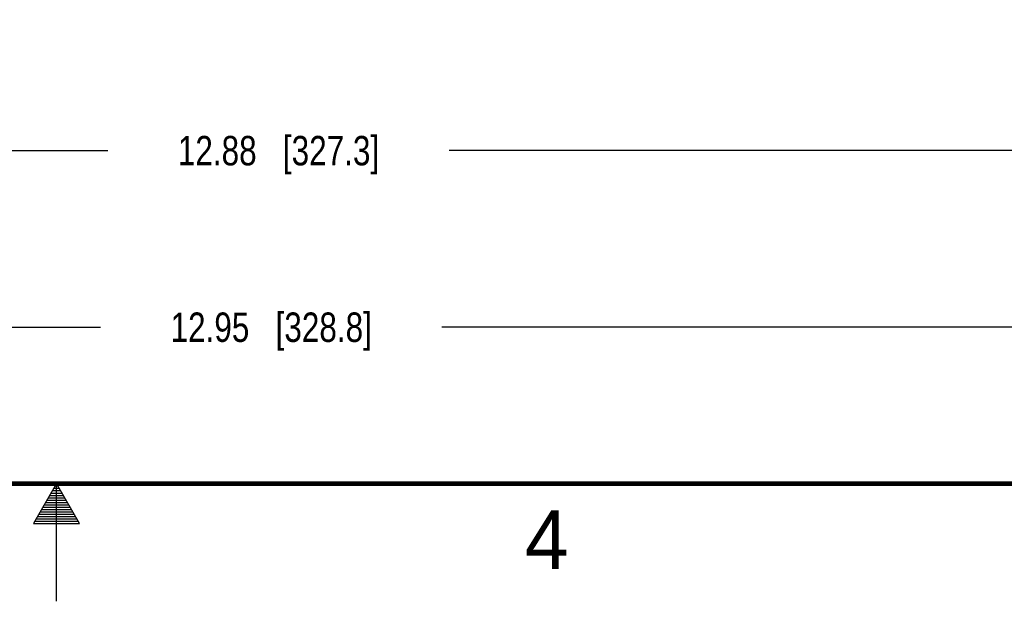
# Model space of a CAD drawing. Header units: inches. Extents: x 0 to 34, y 0 to 22.
# Tile 110 of 168: x 16.8 to 21, y 0 to 2.5. Entities that reach past the tile are written whole.
import ezdxf

# ---------------------------------------------------------------- set-up
doc = ezdxf.new("R2010")
doc.units = ezdxf.units.IN
doc.header["$LTSCALE"] = 1.87
doc.header["$MEASUREMENT"] = 0
doc.layers.get('0').update_dxf_attribs({"linetype": 'CONTINUOUS'})
doc.layers.add('DIMENSIONS', color=7, linetype='CONTINUOUS')
doc.styles.get("Standard").update_dxf_attribs({"font": 'txt', "width": 0.8})
doc.styles.add('TEXTSTYLE_2', font='txt')
doc.dimstyles.new('DIMSTYLE_1', dxfattribs={"dimtxt": 0.125, "dimasz": 0.18, "dimexe": 0.125, "dimexo": 0.0625, "dimgap": 0.0625, "dimtad": 0, "dimtih": 1, "dimtoh": 1, "dimzin": 4, "dimdsep": 46, "dimtxsty": 'STANDARD', "dimblk": '_FILLED', "dimblk1": '_FILLED', "dimblk2": '_FILLED', "dimcen": 0.09, "dimadec": 0, "dimazin": 0, "dimtp": 0.001, "dimtm": 0.001, "dimtfac": 1, "dimtofl": 0, "dimtmove": 0, "dimatfit": 3, "dimldrblk": '_FILLED', "dimfxl": 1, "dimtolj": 1, "dimtzin": 4, "dimarcsym": 0})

# ---------------------------------------------------------------- blocks, each defined once
blk = doc.blocks.new('_FILLED')
at = {"color": 0, "linetype": 'BYBLOCK'}
blk.add_solid([(0, 0), (-1, 0.174), (-1, -0.174)], dxfattribs=at)
blk = doc.blocks.new('*D5')
at = {"layer": 'DIMENSIONS', "color": 2, "linetype": 'CONTINUOUS'}
for p, q in [((11.4389, 4.9258), (11.4389, 1.0392)), ((24.3849, 3.4517), (24.3849, 1.0392)), ((11.4389, 1.1642), (17.1869, 1.1642)), ((24.3849, 1.1642), (18.6369, 1.1642))]:
    blk.add_line(p, q, dxfattribs=at)
at = {"layer": 'DIMENSIONS', "color": 2, "linetype": 'CONTINUOUS', "xscale": 0.18, "yscale": 0.18, "zscale": 0.18, "rotation": 180}
blk.add_blockref('_FILLED', (11.4389, 1.1642), dxfattribs=at)
at = {"layer": 'DIMENSIONS', "color": 2, "linetype": 'CONTINUOUS', "xscale": 0.18, "yscale": 0.18, "zscale": 0.18}
blk.add_blockref('_FILLED', (24.3849, 1.1642), dxfattribs=at)
at = {"layer": 'DIMENSIONS', "color": 2, "linetype": 'CONTINUOUS', "insert": (17.9119, 1.2267), "char_height": 0.125, "width": 1.325, "attachment_point": 2, "line_spacing_factor": 0.9}
blk.add_mtext('12.95{\\Ftxt.shx;\\W1.000000;\\H0.125000; }[328.8]', dxfattribs=at)
blk = doc.blocks.new('*D6')
at = {"layer": 'DIMENSIONS', "color": 2, "linetype": 'CONTINUOUS'}
for p, q in [((11.5009, 3.5419), (11.5009, 1.7892)), ((24.3849, 3.4517), (24.3849, 1.7892)), ((11.5009, 1.9142), (17.2179, 1.9142)), ((24.3849, 1.9142), (18.6679, 1.9142))]:
    blk.add_line(p, q, dxfattribs=at)
at = {"layer": 'DIMENSIONS', "color": 2, "linetype": 'CONTINUOUS', "xscale": 0.18, "yscale": 0.18, "zscale": 0.18, "rotation": 180}
blk.add_blockref('_FILLED', (11.5009, 1.9142), dxfattribs=at)
at = {"layer": 'DIMENSIONS', "color": 2, "linetype": 'CONTINUOUS', "xscale": 0.18, "yscale": 0.18, "zscale": 0.18}
blk.add_blockref('_FILLED', (24.3849, 1.9142), dxfattribs=at)
at = {"layer": 'DIMENSIONS', "color": 2, "linetype": 'CONTINUOUS', "insert": (17.9429, 1.9767), "char_height": 0.125, "width": 1.325, "attachment_point": 2, "line_spacing_factor": 0.9}
blk.add_mtext('12.88{\\Ftxt.shx;\\W1.000000;\\H0.125000; }[327.3]', dxfattribs=at)

msp = doc.modelspace()

# ---------------------------------------------------------------- linework, layer by layer
at = {"color": 2, "linetype": 'CONTINUOUS'}
for p, q in [((17, 0.5), (16.902, 0.3303)), ((16.9769, 0.46), (17.0231, 0.46)), ((16.9827, 0.47), (17.0173, 0.47)), ((16.9885, 0.48), (17.0116, 0.48)), ((16.9942, 0.49), (17.0058, 0.49)), ((17.098, 0.3303), (17, 0.5)), ((17, 0), (17, 0.5)), ((16.9538, 0.42), (17.0462, 0.42)), ((16.9596, 0.43), (17.0404, 0.43)), ((16.9654, 0.44), (17.0347, 0.44)), ((16.9712, 0.45), (17.0289, 0.45)), ((16.9307, 0.38), (17.0693, 0.38)), ((16.9365, 0.39), (17.0635, 0.39)), ((16.9423, 0.4), (17.0578, 0.4)), ((16.9481, 0.41), (17.052, 0.41)), ((16.9076, 0.34), (17.0924, 0.34)), ((16.9134, 0.35), (17.0866, 0.35)), ((16.9192, 0.36), (17.0808, 0.36)), ((16.925, 0.37), (17.0751, 0.37)), ((16.902, 0.3303), (17.098, 0.3303))]:
    msp.add_line(p, q, dxfattribs=at)
at = {"color": 7, "linetype": 'CONTINUOUS', "const_width": 0.02}
msp.add_lwpolyline([(0.5, 0.5), (33.5, 0.5)], dxfattribs=at)

# ---------------------------------------------------------------- texts
at = {"color": 2, "linetype": 'CONTINUOUS', "insert": (18.9884, 0.3869), "char_height": 0.25, "width": 0.25, "attachment_point": 1, "line_spacing_factor": 0.9, "style": 'TEXTSTYLE_2'}
msp.add_mtext('4', dxfattribs=at)

# ---------------------------------------------------------------- dimensions: what is measured, and where the dimension line sits
at = {"layer": 'DIMENSIONS', "color": 2, "linetype": 'CONTINUOUS'}
for base, p2, picture, middle in [((11.4389, 1.1642), (11.4389, 4.9883), '*D5', (17.9119, 1.1642)), ((11.5009, 1.9142), (11.5009, 3.6044), '*D6', (17.9429, 1.9142))]:
    dim = msp.add_linear_dim(base=base, p1=(24.3849, 3.5142), p2=p2, angle=180, dimstyle='DIMSTYLE_1', dxfattribs=at)
    dim.commit()
    dim.dimension.update_dxf_attribs({"geometry": picture, "text_midpoint": middle, "dimtype": 160})

doc.saveas('drawing.dxf')
